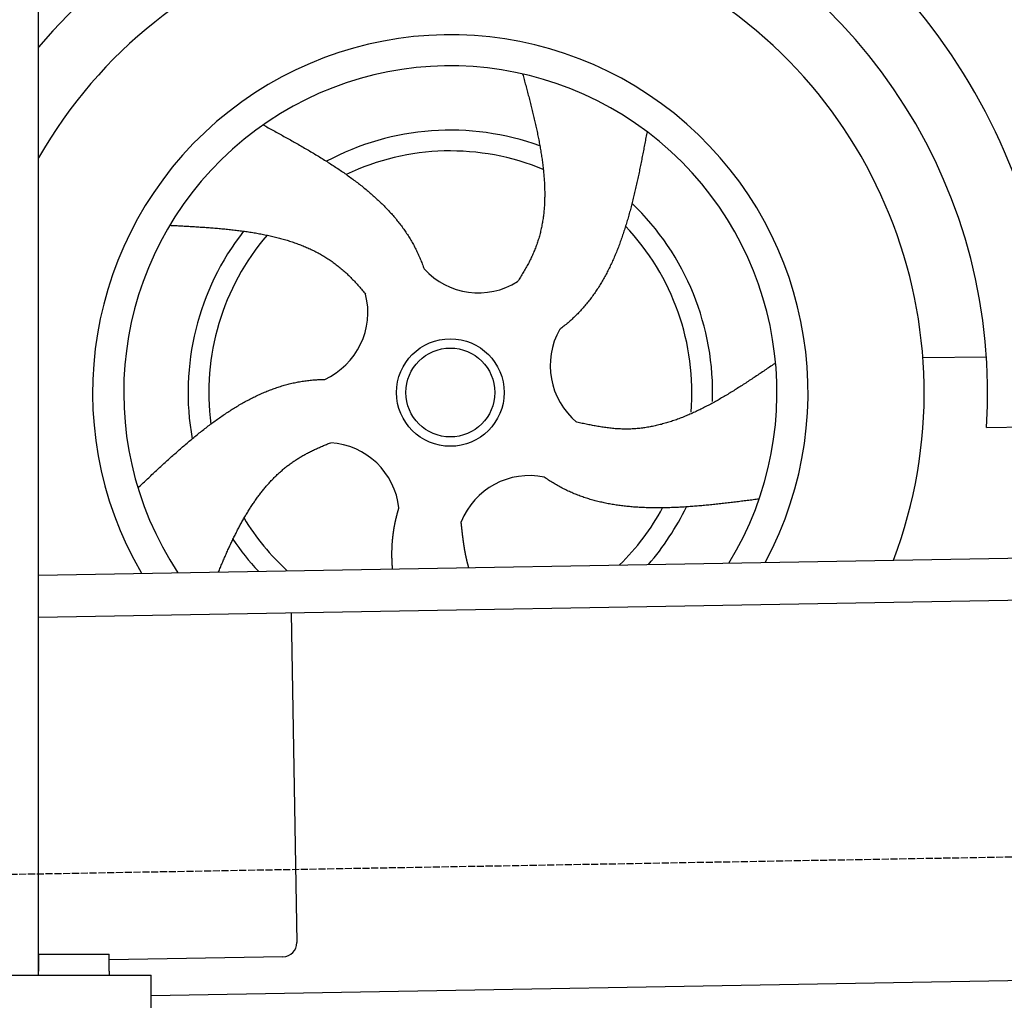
# Model space of a CAD drawing. Extents: x 1073 to 6773, y 6091 to 11716.
# Tile 5 of 78: x 1719 to 2418, y 7995 to 8691. Entities that reach past the tile are written whole.
import ezdxf

# ---------------------------------------------------------------- set-up
doc = ezdxf.new("R2010")
doc.units = 0
doc.linetypes.add('GEN3', pattern=[6.25, 5, -1.25])
doc.layers.get('0').update_dxf_attribs({"linetype": 'CONTINUOUS'})
doc.layers.add('3', color=6, linetype='GEN3')
doc.layers.add('CAR', color=10, linetype='CONTINUOUS')

msp = doc.modelspace()

# ---------------------------------------------------------------- linework, layer by layer
for p, q in [((1732.77, 8013.02), (1732.77, 10233.02)), ((1732.77, 8297.07), (4392.09, 8343.49)), ((4387.61, 8313.41), (1732.77, 8267.07)), ((1911.99, 8270.2), (1916.07, 8036.23)), ((4146.36, 8039.16), (1812.77, 7998.42)), ((1732.77, 8028.02), (1782.77, 8028.02)), ((1732.77, 8027.85), (1732.77, 8016.02)), ((1782.77, 8016.02), (1782.77, 8028.02)), ((1906.25, 8026.06), (1782.77, 8023.9)), ((1072.77, 8013.02), (1812.77, 8013.02)), ((1732.77, 8013.02), (1732.77, 8016.02)), ((1782.77, 8016.02), (1782.77, 8013.02)), ((1812.77, 7908.02), (1812.77, 8013.02))]:
    msp.add_line(p, q)
msp.add_arc((1906.07, 8036.06), 10, 271, 1)
at = {"layer": '3'}
msp.add_line((1175.28, 8075.31), (6230.44, 8163.55), dxfattribs=at)
at = {"layer": 'CAR'}
for p, q in [((2360.53, 8451.61), (2405.72, 8452.05)), ((2405.75, 8401.82), (4410.59, 8433.08))]:
    msp.add_line(p, q, dxfattribs=at)
for points in [[(2076.43, 8652.83, 0), (2076.7, 8651.82, 0), (2076.97, 8650.82, 0), (2077.24, 8649.82, 0), (2077.51, 8648.81, 0), (2077.78, 8647.81, 0), (2078.05, 8646.81, 0), (2078.32, 8645.8, 0), (2078.58, 8644.8, 0), (2078.85, 8643.8, 0), (2079.12, 8642.79, 0), (2079.38, 8641.79, 0), (2079.65, 8640.79, 0), (2079.91, 8639.79, 0), (2080.17, 8638.79, 0), (2080.44, 8637.78, 0), (2080.7, 8636.78, 0), (2080.96, 8635.78, 0), (2081.22, 8634.78, 0), (2081.47, 8633.78, 0), (2081.73, 8632.78, 0), (2081.98, 8631.78, 0), (2082.24, 8630.78, 0), (2082.49, 8629.78, 0), (2082.74, 8628.79, 0), (2082.99, 8627.79, 0), (2083.23, 8626.79, 0), (2083.48, 8625.79, 0), (2083.72, 8624.8, 0), (2083.96, 8623.8, 0), (2084.2, 8622.81, 0), (2084.43, 8621.81, 0), (2084.67, 8620.82, 0), (2084.9, 8619.82, 0), (2085.13, 8618.83, 0), (2085.36, 8617.84, 0), (2085.58, 8616.85, 0), (2085.8, 8615.85, 0), (2086.02, 8614.86, 0), (2086.24, 8613.87, 0), (2086.45, 8612.89, 0), (2086.67, 8611.9, 0), (2086.87, 8610.91, 0), (2087.08, 8609.92, 0), (2087.28, 8608.94, 0), (2087.48, 8607.95, 0), (2087.68, 8606.97, 0), (2087.87, 8605.98, 0), (2088.06, 8605, 0), (2088.24, 8604.02, 0), (2088.43, 8603.04, 0), (2088.61, 8602.06, 0), (2088.78, 8601.08, 0), (2088.95, 8600.1, 0), (2089.12, 8599.13, 0), (2089.28, 8598.15, 0), (2089.44, 8597.18, 0), (2089.6, 8596.2, 0), (2089.75, 8595.23, 0), (2089.9, 8594.26, 0), (2090.04, 8593.29, 0), (2090.18, 8592.32, 0), (2090.32, 8591.35, 0), (2090.45, 8590.38, 0), (2090.57, 8589.42, 0), (2090.7, 8588.45, 0), (2090.81, 8587.49, 0), (2090.93, 8586.53, 0), (2091.03, 8585.57, 0), (2091.14, 8584.61, 0), (2091.23, 8583.65, 0), (2091.33, 8582.69, 0), (2091.41, 8581.74, 0), (2091.5, 8580.78, 0), (2091.57, 8579.83, 0), (2091.65, 8578.88, 0), (2091.71, 8577.93, 0), (2091.78, 8576.98, 0), (2091.83, 8576.03, 0), (2091.88, 8575.08, 0), (2091.93, 8574.14, 0), (2091.97, 8573.2, 0), (2092, 8572.25, 0), (2092.03, 8571.31, 0), (2092.05, 8570.38, 0), (2092.06, 8569.44, 0), (2092.07, 8568.5, 0), (2092.08, 8567.57, 0), (2092.07, 8566.64, 0), (2092.07, 8565.71, 0), (2092.05, 8564.78, 0), (2092.03, 8563.85, 0), (2092, 8562.93, 0), (2091.97, 8562, 0), (2091.93, 8561.08, 0), (2091.88, 8560.16, 0), (2091.82, 8559.24, 0), (2091.76, 8558.33, 0), (2091.69, 8557.41, 0), (2091.62, 8556.5, 0), (2091.54, 8555.59, 0), (2091.45, 8554.68, 0), (2091.35, 8553.77, 0), (2091.25, 8552.87, 0), (2091.13, 8551.96, 0), (2091.02, 8551.06, 0), (2090.89, 8550.16, 0), (2090.76, 8549.26, 0), (2090.62, 8548.37, 0), (2090.47, 8547.47, 0), (2090.31, 8546.58, 0), (2090.15, 8545.69, 0), (2089.97, 8544.81, 0), (2089.79, 8543.92, 0), (2089.61, 8543.04, 0), (2089.41, 8542.16, 0), (2089.2, 8541.28, 0), (2088.99, 8540.4, 0), (2088.77, 8539.53, 0), (2088.54, 8538.65, 0), (2088.3, 8537.78, 0), (2088.06, 8536.92, 0), (2087.8, 8536.05, 0), (2087.54, 8535.19, 0), (2087.27, 8534.32, 0), (2086.98, 8533.47, 0), (2086.69, 8532.61, 0), (2086.4, 8531.76, 0), (2086.09, 8530.9, 0), (2085.77, 8530.05, 0), (2085.45, 8529.21, 0), (2085.12, 8528.36, 0), (2084.78, 8527.52, 0), (2084.43, 8526.68, 0), (2084.07, 8525.84, 0), (2083.71, 8525, 0), (2083.33, 8524.17, 0), (2082.95, 8523.33, 0), (2082.57, 8522.5, 0), (2082.17, 8521.67, 0), (2081.77, 8520.85, 0), (2081.36, 8520.02, 0), (2080.94, 8519.2, 0), (2080.52, 8518.38, 0), (2080.09, 8517.56, 0), (2079.65, 8516.74, 0), (2079.21, 8515.92, 0), (2078.75, 8515.11, 0), (2078.3, 8514.3, 0), (2077.83, 8513.49, 0), (2077.36, 8512.68, 0), (2076.88, 8511.87, 0), (2076.4, 8511.06, 0), (2075.91, 8510.26, 0), (2075.42, 8509.46, 0), (2074.91, 8508.66, 0), (2074.41, 8507.86, 0), (2073.89, 8507.06, 0), (2073.38, 8506.26, 0), (2072.85, 8505.47, 0)], [(1892.11, 8616.71, 0), (1893.04, 8616.2, 0), (1893.97, 8615.69, 0), (1894.9, 8615.18, 0), (1895.82, 8614.68, 0), (1896.75, 8614.17, 0), (1897.68, 8613.66, 0), (1898.61, 8613.15, 0), (1899.54, 8612.64, 0), (1900.46, 8612.13, 0), (1901.39, 8611.62, 0), (1902.32, 8611.11, 0), (1903.24, 8610.6, 0), (1904.17, 8610.09, 0), (1905.09, 8609.58, 0), (1906.01, 8609.06, 0), (1906.94, 8608.55, 0), (1907.86, 8608.04, 0), (1908.78, 8607.53, 0), (1909.7, 8607.01, 0), (1910.62, 8606.5, 0), (1911.54, 8605.98, 0), (1912.46, 8605.47, 0), (1913.37, 8604.95, 0), (1914.29, 8604.43, 0), (1915.2, 8603.92, 0), (1916.11, 8603.4, 0), (1917.02, 8602.88, 0), (1917.93, 8602.36, 0), (1918.84, 8601.83, 0), (1919.75, 8601.31, 0), (1920.66, 8600.79, 0), (1921.56, 8600.26, 0), (1922.46, 8599.74, 0), (1923.36, 8599.21, 0), (1924.26, 8598.69, 0), (1925.16, 8598.16, 0), (1926.05, 8597.63, 0), (1926.95, 8597.1, 0), (1927.84, 8596.56, 0), (1928.73, 8596.03, 0), (1929.62, 8595.5, 0), (1930.5, 8594.96, 0), (1931.39, 8594.42, 0), (1932.27, 8593.88, 0), (1933.15, 8593.34, 0), (1934.03, 8592.8, 0), (1934.9, 8592.26, 0), (1935.77, 8591.71, 0), (1936.64, 8591.17, 0), (1937.51, 8590.62, 0), (1938.38, 8590.07, 0), (1939.24, 8589.52, 0), (1940.1, 8588.97, 0), (1940.96, 8588.41, 0), (1941.81, 8587.86, 0), (1942.66, 8587.3, 0), (1943.51, 8586.74, 0), (1944.36, 8586.18, 0), (1945.2, 8585.61, 0), (1946.04, 8585.05, 0), (1946.88, 8584.48, 0), (1947.71, 8583.91, 0), (1948.54, 8583.34, 0), (1949.37, 8582.77, 0), (1950.2, 8582.19, 0), (1951.02, 8581.62, 0), (1951.84, 8581.04, 0), (1952.65, 8580.45, 0), (1953.46, 8579.87, 0), (1954.27, 8579.29, 0), (1955.08, 8578.7, 0), (1955.88, 8578.11, 0), (1956.67, 8577.51, 0), (1957.47, 8576.92, 0), (1958.26, 8576.32, 0), (1959.05, 8575.72, 0), (1959.83, 8575.12, 0), (1960.61, 8574.51, 0), (1961.38, 8573.91, 0), (1962.15, 8573.3, 0), (1962.92, 8572.68, 0), (1963.68, 8572.07, 0), (1964.44, 8571.45, 0), (1965.2, 8570.83, 0), (1965.95, 8570.21, 0), (1966.69, 8569.58, 0), (1967.43, 8568.95, 0), (1968.17, 8568.32, 0), (1968.9, 8567.69, 0), (1969.63, 8567.05, 0), (1970.36, 8566.41, 0), (1971.08, 8565.77, 0), (1971.79, 8565.12, 0), (1972.5, 8564.47, 0), (1973.21, 8563.82, 0), (1973.91, 8563.17, 0), (1974.61, 8562.51, 0), (1975.3, 8561.85, 0), (1975.98, 8561.19, 0), (1976.66, 8560.52, 0), (1977.34, 8559.85, 0), (1978.01, 8559.17, 0), (1978.68, 8558.5, 0), (1979.34, 8557.82, 0), (1980, 8557.13, 0), (1980.65, 8556.45, 0), (1981.29, 8555.76, 0), (1981.93, 8555.06, 0), (1982.57, 8554.36, 0), (1983.2, 8553.66, 0), (1983.82, 8552.96, 0), (1984.44, 8552.25, 0), (1985.05, 8551.54, 0), (1985.66, 8550.82, 0), (1986.26, 8550.11, 0), (1986.85, 8549.38, 0), (1987.44, 8548.66, 0), (1988.03, 8547.93, 0), (1988.61, 8547.19, 0), (1989.18, 8546.46, 0), (1989.74, 8545.71, 0), (1990.3, 8544.97, 0), (1990.86, 8544.22, 0), (1991.41, 8543.47, 0), (1991.95, 8542.71, 0), (1992.48, 8541.95, 0), (1993.01, 8541.18, 0), (1993.53, 8540.41, 0), (1994.05, 8539.64, 0), (1994.56, 8538.86, 0), (1995.06, 8538.08, 0), (1995.56, 8537.3, 0), (1996.05, 8536.5, 0), (1996.53, 8535.71, 0), (1997.01, 8534.91, 0), (1997.48, 8534.11, 0), (1997.94, 8533.3, 0), (1998.4, 8532.49, 0), (1998.85, 8531.67, 0), (1999.29, 8530.85, 0), (1999.73, 8530.03, 0), (2000.16, 8529.2, 0), (2000.58, 8528.36, 0), (2000.99, 8527.52, 0), (2001.4, 8526.68, 0), (2001.8, 8525.83, 0), (2002.19, 8524.98, 0), (2002.58, 8524.12, 0), (2002.96, 8523.26, 0), (2003.33, 8522.4, 0), (2003.7, 8521.53, 0), (2004.06, 8520.65, 0), (2004.41, 8519.77, 0), (2004.76, 8518.89, 0), (2005.1, 8518.01, 0), (2005.43, 8517.12, 0), (2005.76, 8516.22, 0), (2006.08, 8515.33, 0), (2006.4, 8514.42, 0)], [(2164.73, 8611.83, 0), (2164.53, 8610.78, 0), (2164.33, 8609.74, 0), (2164.14, 8608.7, 0), (2163.94, 8607.66, 0), (2163.74, 8606.62, 0), (2163.54, 8605.58, 0), (2163.35, 8604.54, 0), (2163.15, 8603.5, 0), (2162.95, 8602.46, 0), (2162.75, 8601.42, 0), (2162.55, 8600.38, 0), (2162.35, 8599.35, 0), (2162.15, 8598.31, 0), (2161.95, 8597.27, 0), (2161.75, 8596.23, 0), (2161.55, 8595.2, 0), (2161.35, 8594.16, 0), (2161.14, 8593.13, 0), (2160.94, 8592.09, 0), (2160.73, 8591.06, 0), (2160.53, 8590.03, 0), (2160.32, 8588.99, 0), (2160.11, 8587.96, 0), (2159.9, 8586.93, 0), (2159.69, 8585.9, 0), (2159.48, 8584.87, 0), (2159.27, 8583.85, 0), (2159.05, 8582.82, 0), (2158.84, 8581.79, 0), (2158.62, 8580.77, 0), (2158.4, 8579.75, 0), (2158.18, 8578.72, 0), (2157.96, 8577.7, 0), (2157.74, 8576.68, 0), (2157.52, 8575.66, 0), (2157.29, 8574.65, 0), (2157.06, 8573.63, 0), (2156.83, 8572.62, 0), (2156.6, 8571.6, 0), (2156.37, 8570.59, 0), (2156.14, 8569.58, 0), (2155.9, 8568.57, 0), (2155.66, 8567.57, 0), (2155.42, 8566.56, 0), (2155.18, 8565.56, 0), (2154.94, 8564.56, 0), (2154.69, 8563.56, 0), (2154.44, 8562.56, 0), (2154.19, 8561.56, 0), (2153.94, 8560.57, 0), (2153.68, 8559.57, 0), (2153.42, 8558.58, 0), (2153.16, 8557.59, 0), (2152.9, 8556.61, 0), (2152.64, 8555.62, 0), (2152.37, 8554.64, 0), (2152.1, 8553.66, 0), (2151.83, 8552.68, 0), (2151.55, 8551.7, 0), (2151.27, 8550.73, 0), (2150.99, 8549.76, 0), (2150.71, 8548.79, 0), (2150.42, 8547.82, 0), (2150.13, 8546.86, 0), (2149.84, 8545.89, 0), (2149.55, 8544.93, 0), (2149.25, 8543.97, 0), (2148.95, 8543.02, 0), (2148.64, 8542.07, 0), (2148.33, 8541.12, 0), (2148.02, 8540.17, 0), (2147.71, 8539.23, 0), (2147.39, 8538.28, 0), (2147.07, 8537.34, 0), (2146.75, 8536.41, 0), (2146.42, 8535.47, 0), (2146.09, 8534.54, 0), (2145.75, 8533.62, 0), (2145.41, 8532.69, 0), (2145.07, 8531.77, 0), (2144.73, 8530.85, 0), (2144.38, 8529.93, 0), (2144.02, 8529.02, 0), (2143.67, 8528.11, 0), (2143.31, 8527.21, 0), (2142.94, 8526.3, 0), (2142.57, 8525.4, 0), (2142.2, 8524.51, 0), (2141.82, 8523.61, 0), (2141.44, 8522.72, 0), (2141.06, 8521.84, 0), (2140.67, 8520.95, 0), (2140.27, 8520.07, 0), (2139.88, 8519.2, 0), (2139.47, 8518.32, 0), (2139.07, 8517.45, 0), (2138.66, 8516.59, 0), (2138.24, 8515.73, 0), (2137.82, 8514.87, 0), (2137.4, 8514.01, 0), (2136.97, 8513.16, 0), (2136.54, 8512.32, 0), (2136.1, 8511.47, 0), (2135.65, 8510.63, 0), (2135.21, 8509.8, 0), (2134.75, 8508.97, 0), (2134.3, 8508.14, 0), (2133.83, 8507.32, 0), (2133.37, 8506.5, 0), (2132.89, 8505.68, 0), (2132.42, 8504.87, 0), (2131.93, 8504.06, 0), (2131.45, 8503.26, 0), (2130.95, 8502.46, 0), (2130.45, 8501.67, 0), (2129.95, 8500.88, 0), (2129.44, 8500.09, 0), (2128.93, 8499.31, 0), (2128.41, 8498.54, 0), (2127.88, 8497.77, 0), (2127.35, 8497, 0), (2126.82, 8496.23, 0), (2126.27, 8495.48, 0), (2125.73, 8494.72, 0), (2125.17, 8493.97, 0), (2124.61, 8493.23, 0), (2124.05, 8492.49, 0), (2123.48, 8491.75, 0), (2122.9, 8491.02, 0), (2122.32, 8490.3, 0), (2121.73, 8489.58, 0), (2121.14, 8488.86, 0), (2120.54, 8488.15, 0), (2119.93, 8487.45, 0), (2119.32, 8486.75, 0), (2118.7, 8486.05, 0), (2118.07, 8485.36, 0), (2117.44, 8484.68, 0), (2116.8, 8484, 0), (2116.16, 8483.32, 0), (2115.51, 8482.65, 0), (2114.85, 8481.99, 0), (2114.19, 8481.33, 0), (2113.52, 8480.68, 0), (2112.84, 8480.03, 0), (2112.16, 8479.39, 0), (2111.47, 8478.75, 0), (2110.77, 8478.12, 0), (2110.07, 8477.49, 0), (2109.36, 8476.87, 0), (2108.64, 8476.25, 0), (2107.92, 8475.64, 0), (2107.2, 8475.03, 0), (2106.47, 8474.43, 0), (2105.73, 8473.83, 0), (2104.98, 8473.24, 0), (2104.23, 8472.65, 0), (2103.48, 8472.07, 0), (2102.72, 8471.49, 0)], [(1825.83, 8545.41, 0), (1826.87, 8545.36, 0), (1827.91, 8545.3, 0), (1828.95, 8545.25, 0), (1829.98, 8545.19, 0), (1831.02, 8545.14, 0), (1832.06, 8545.08, 0), (1833.1, 8545.03, 0), (1834.13, 8544.97, 0), (1835.17, 8544.92, 0), (1836.21, 8544.86, 0), (1837.24, 8544.8, 0), (1838.28, 8544.75, 0), (1839.31, 8544.69, 0), (1840.35, 8544.63, 0), (1841.38, 8544.57, 0), (1842.42, 8544.51, 0), (1843.45, 8544.44, 0), (1844.48, 8544.38, 0), (1845.51, 8544.32, 0), (1846.54, 8544.25, 0), (1847.57, 8544.18, 0), (1848.6, 8544.11, 0), (1849.63, 8544.05, 0), (1850.66, 8543.97, 0), (1851.68, 8543.9, 0), (1852.71, 8543.83, 0), (1853.73, 8543.75, 0), (1854.76, 8543.67, 0), (1855.78, 8543.6, 0), (1856.8, 8543.52, 0), (1857.82, 8543.43, 0), (1858.84, 8543.35, 0), (1859.85, 8543.26, 0), (1860.87, 8543.17, 0), (1861.88, 8543.08, 0), (1862.9, 8542.99, 0), (1863.91, 8542.89, 0), (1864.92, 8542.8, 0), (1865.93, 8542.7, 0), (1866.94, 8542.59, 0), (1867.94, 8542.49, 0), (1868.95, 8542.38, 0), (1869.95, 8542.27, 0), (1870.95, 8542.16, 0), (1871.95, 8542.05, 0), (1872.94, 8541.93, 0), (1873.94, 8541.81, 0), (1874.93, 8541.68, 0), (1875.92, 8541.56, 0), (1876.91, 8541.43, 0), (1877.9, 8541.29, 0), (1878.89, 8541.16, 0), (1879.87, 8541.02, 0), (1880.85, 8540.88, 0), (1881.83, 8540.73, 0), (1882.81, 8540.58, 0), (1883.78, 8540.43, 0), (1884.75, 8540.27, 0), (1885.72, 8540.11, 0), (1886.69, 8539.95, 0), (1887.66, 8539.78, 0), (1888.62, 8539.61, 0), (1889.58, 8539.44, 0), (1890.54, 8539.26, 0), (1891.49, 8539.07, 0), (1892.45, 8538.89, 0), (1893.4, 8538.7, 0), (1894.35, 8538.5, 0), (1895.29, 8538.3, 0), (1896.23, 8538.1, 0), (1897.17, 8537.89, 0), (1898.11, 8537.68, 0), (1899.04, 8537.46, 0), (1899.97, 8537.24, 0), (1900.9, 8537.02, 0), (1901.83, 8536.79, 0), (1902.75, 8536.55, 0), (1903.67, 8536.31, 0), (1904.58, 8536.07, 0), (1905.49, 8535.82, 0), (1906.4, 8535.56, 0), (1907.31, 8535.3, 0), (1908.21, 8535.04, 0), (1909.11, 8534.77, 0), (1910.01, 8534.49, 0), (1910.9, 8534.21, 0), (1911.79, 8533.93, 0), (1912.68, 8533.64, 0), (1913.56, 8533.34, 0), (1914.44, 8533.04, 0), (1915.31, 8532.73, 0), (1916.18, 8532.42, 0), (1917.05, 8532.1, 0), (1917.92, 8531.78, 0), (1918.78, 8531.45, 0), (1919.63, 8531.11, 0), (1920.49, 8530.77, 0), (1921.34, 8530.42, 0), (1922.18, 8530.06, 0), (1923.02, 8529.7, 0), (1923.86, 8529.34, 0), (1924.69, 8528.97, 0), (1925.52, 8528.59, 0), (1926.35, 8528.2, 0), (1927.17, 8527.81, 0), (1927.99, 8527.41, 0), (1928.8, 8527.01, 0), (1929.61, 8526.59, 0), (1930.41, 8526.18, 0), (1931.21, 8525.75, 0), (1932.01, 8525.32, 0), (1932.8, 8524.88, 0), (1933.58, 8524.43, 0), (1934.36, 8523.98, 0), (1935.14, 8523.52, 0), (1935.92, 8523.06, 0), (1936.68, 8522.58, 0), (1937.45, 8522.1, 0), (1938.21, 8521.61, 0), (1938.96, 8521.12, 0), (1939.71, 8520.61, 0), (1940.45, 8520.1, 0), (1941.19, 8519.58, 0), (1941.93, 8519.06, 0), (1942.66, 8518.52, 0), (1943.38, 8517.98, 0), (1944.1, 8517.43, 0), (1944.82, 8516.88, 0), (1945.53, 8516.31, 0), (1946.24, 8515.74, 0), (1946.94, 8515.16, 0), (1947.63, 8514.58, 0), (1948.33, 8513.99, 0), (1949.01, 8513.39, 0), (1949.7, 8512.78, 0), (1950.38, 8512.17, 0), (1951.05, 8511.55, 0), (1951.72, 8510.92, 0), (1952.39, 8510.29, 0), (1953.05, 8509.65, 0), (1953.71, 8509.01, 0), (1954.36, 8508.35, 0), (1955.01, 8507.7, 0), (1955.66, 8507.03, 0), (1956.3, 8506.36, 0), (1956.94, 8505.69, 0), (1957.58, 8505.01, 0), (1958.21, 8504.32, 0), (1958.83, 8503.63, 0), (1959.46, 8502.93, 0), (1960.08, 8502.22, 0), (1960.7, 8501.51, 0), (1961.31, 8500.8, 0), (1961.92, 8500.08, 0), (1962.53, 8499.35, 0), (1963.13, 8498.62, 0), (1963.73, 8497.89, 0), (1964.33, 8497.15, 0), (1964.92, 8496.4, 0)], [(2256.03, 8447.68, 0), (2255.19, 8447.1, 0), (2254.34, 8446.53, 0), (2253.49, 8445.95, 0), (2252.64, 8445.37, 0), (2251.79, 8444.79, 0), (2250.94, 8444.22, 0), (2250.09, 8443.64, 0), (2249.25, 8443.06, 0), (2248.4, 8442.49, 0), (2247.55, 8441.91, 0), (2246.7, 8441.34, 0), (2245.85, 8440.76, 0), (2245, 8440.19, 0), (2244.15, 8439.62, 0), (2243.3, 8439.05, 0), (2242.45, 8438.48, 0), (2241.6, 8437.91, 0), (2240.75, 8437.35, 0), (2239.9, 8436.78, 0), (2239.05, 8436.22, 0), (2238.2, 8435.66, 0), (2237.35, 8435.1, 0), (2236.5, 8434.54, 0), (2235.65, 8433.98, 0), (2234.8, 8433.42, 0), (2233.95, 8432.87, 0), (2233.09, 8432.32, 0), (2232.24, 8431.77, 0), (2231.39, 8431.22, 0), (2230.54, 8430.68, 0), (2229.68, 8430.14, 0), (2228.83, 8429.6, 0), (2227.98, 8429.06, 0), (2227.12, 8428.53, 0), (2226.27, 8427.99, 0), (2225.41, 8427.47, 0), (2224.56, 8426.94, 0), (2223.7, 8426.41, 0), (2222.85, 8425.89, 0), (2221.99, 8425.38, 0), (2221.13, 8424.86, 0), (2220.28, 8424.35, 0), (2219.42, 8423.84, 0), (2218.56, 8423.34, 0), (2217.7, 8422.84, 0), (2216.85, 8422.34, 0), (2215.99, 8421.84, 0), (2215.13, 8421.35, 0), (2214.27, 8420.87, 0), (2213.41, 8420.38, 0), (2212.54, 8419.91, 0), (2211.68, 8419.43, 0), (2210.82, 8418.96, 0), (2209.96, 8418.49, 0), (2209.1, 8418.03, 0), (2208.23, 8417.57, 0), (2207.37, 8417.12, 0), (2206.5, 8416.67, 0), (2205.64, 8416.22, 0), (2204.77, 8415.78, 0), (2203.9, 8415.35, 0), (2203.04, 8414.92, 0), (2202.17, 8414.49, 0), (2201.3, 8414.07, 0), (2200.43, 8413.65, 0), (2199.56, 8413.24, 0), (2198.69, 8412.83, 0), (2197.82, 8412.43, 0), (2196.95, 8412.04, 0), (2196.08, 8411.65, 0), (2195.2, 8411.26, 0), (2194.33, 8410.88, 0), (2193.45, 8410.51, 0), (2192.58, 8410.14, 0), (2191.7, 8409.78, 0), (2190.83, 8409.42, 0), (2189.95, 8409.07, 0), (2189.07, 8408.73, 0), (2188.19, 8408.39, 0), (2187.31, 8408.06, 0), (2186.43, 8407.73, 0), (2185.55, 8407.41, 0), (2184.67, 8407.1, 0), (2183.78, 8406.79, 0), (2182.9, 8406.49, 0), (2182.02, 8406.2, 0), (2181.13, 8405.91, 0), (2180.24, 8405.63, 0), (2179.36, 8405.36, 0), (2178.47, 8405.09, 0), (2177.58, 8404.84, 0), (2176.69, 8404.58, 0), (2175.8, 8404.34, 0), (2174.91, 8404.1, 0), (2174.01, 8403.87, 0), (2173.12, 8403.65, 0), (2172.23, 8403.43, 0), (2171.33, 8403.22, 0), (2170.43, 8403.02, 0), (2169.54, 8402.83, 0), (2168.64, 8402.65, 0), (2167.74, 8402.47, 0), (2166.84, 8402.3, 0), (2165.93, 8402.14, 0), (2165.03, 8401.99, 0), (2164.13, 8401.84, 0), (2163.22, 8401.71, 0), (2162.32, 8401.58, 0), (2161.41, 8401.46, 0), (2160.5, 8401.35, 0), (2159.59, 8401.24, 0), (2158.68, 8401.15, 0), (2157.77, 8401.07, 0), (2156.86, 8400.99, 0), (2155.95, 8400.92, 0), (2155.03, 8400.86, 0), (2154.12, 8400.81, 0), (2153.2, 8400.77, 0), (2152.28, 8400.74, 0), (2151.36, 8400.72, 0), (2150.44, 8400.71, 0), (2149.52, 8400.71, 0), (2148.6, 8400.71, 0), (2147.67, 8400.73, 0), (2146.75, 8400.75, 0), (2145.82, 8400.79, 0), (2144.89, 8400.83, 0), (2143.96, 8400.89, 0), (2143.03, 8400.95, 0), (2142.1, 8401.02, 0), (2141.17, 8401.1, 0), (2140.23, 8401.19, 0), (2139.3, 8401.29, 0), (2138.36, 8401.39, 0), (2137.43, 8401.5, 0), (2136.49, 8401.62, 0), (2135.55, 8401.75, 0), (2134.61, 8401.88, 0), (2133.67, 8402.02, 0), (2132.73, 8402.16, 0), (2131.79, 8402.31, 0), (2130.85, 8402.46, 0), (2129.91, 8402.62, 0), (2128.97, 8402.78, 0), (2128.02, 8402.95, 0), (2127.08, 8403.12, 0), (2126.13, 8403.3, 0), (2125.19, 8403.48, 0), (2124.24, 8403.66, 0), (2123.3, 8403.84, 0), (2122.35, 8404.03, 0), (2121.41, 8404.22, 0), (2120.46, 8404.41, 0), (2119.51, 8404.61, 0), (2118.57, 8404.8, 0), (2117.62, 8405, 0), (2116.67, 8405.19, 0), (2115.72, 8405.39, 0), (2114.78, 8405.59, 0)], [(1803.22, 8358.95, 0), (1803.99, 8359.67, 0), (1804.76, 8360.4, 0), (1805.53, 8361.12, 0), (1806.31, 8361.85, 0), (1807.08, 8362.58, 0), (1807.85, 8363.3, 0), (1808.62, 8364.03, 0), (1809.39, 8364.75, 0), (1810.16, 8365.48, 0), (1810.93, 8366.2, 0), (1811.7, 8366.92, 0), (1812.48, 8367.65, 0), (1813.25, 8368.37, 0), (1814.02, 8369.09, 0), (1814.79, 8369.81, 0), (1815.57, 8370.53, 0), (1816.34, 8371.25, 0), (1817.11, 8371.97, 0), (1817.89, 8372.68, 0), (1818.66, 8373.4, 0), (1819.43, 8374.11, 0), (1820.21, 8374.83, 0), (1820.98, 8375.54, 0), (1821.76, 8376.25, 0), (1822.53, 8376.96, 0), (1823.31, 8377.67, 0), (1824.08, 8378.37, 0), (1824.86, 8379.08, 0), (1825.64, 8379.78, 0), (1826.42, 8380.48, 0), (1827.19, 8381.18, 0), (1827.97, 8381.88, 0), (1828.75, 8382.58, 0), (1829.53, 8383.27, 0), (1830.31, 8383.96, 0), (1831.09, 8384.65, 0), (1831.87, 8385.34, 0), (1832.65, 8386.03, 0), (1833.43, 8386.71, 0), (1834.22, 8387.39, 0), (1835, 8388.07, 0), (1835.78, 8388.75, 0), (1836.57, 8389.42, 0), (1837.35, 8390.1, 0), (1838.14, 8390.77, 0), (1838.93, 8391.43, 0), (1839.71, 8392.1, 0), (1840.5, 8392.76, 0), (1841.29, 8393.42, 0), (1842.08, 8394.07, 0), (1842.87, 8394.73, 0), (1843.66, 8395.38, 0), (1844.45, 8396.02, 0), (1845.24, 8396.67, 0), (1846.04, 8397.31, 0), (1846.83, 8397.95, 0), (1847.63, 8398.58, 0), (1848.42, 8399.21, 0), (1849.22, 8399.84, 0), (1850.02, 8400.47, 0), (1850.81, 8401.09, 0), (1851.61, 8401.71, 0), (1852.41, 8402.32, 0), (1853.22, 8402.93, 0), (1854.02, 8403.54, 0), (1854.82, 8404.14, 0), (1855.62, 8404.74, 0), (1856.43, 8405.34, 0), (1857.24, 8405.93, 0), (1858.04, 8406.51, 0), (1858.85, 8407.1, 0), (1859.66, 8407.68, 0), (1860.47, 8408.25, 0), (1861.28, 8408.82, 0), (1862.1, 8409.39, 0), (1862.91, 8409.95, 0), (1863.72, 8410.51, 0), (1864.54, 8411.07, 0), (1865.36, 8411.62, 0), (1866.18, 8412.16, 0), (1867, 8412.7, 0), (1867.82, 8413.24, 0), (1868.64, 8413.77, 0), (1869.46, 8414.29, 0), (1870.29, 8414.81, 0), (1871.11, 8415.33, 0), (1871.94, 8415.84, 0), (1872.77, 8416.35, 0), (1873.6, 8416.85, 0), (1874.43, 8417.35, 0), (1875.26, 8417.84, 0), (1876.1, 8418.32, 0), (1876.93, 8418.8, 0), (1877.77, 8419.28, 0), (1878.61, 8419.75, 0), (1879.45, 8420.21, 0), (1880.29, 8420.67, 0), (1881.13, 8421.12, 0), (1881.98, 8421.57, 0), (1882.82, 8422.01, 0), (1883.67, 8422.45, 0), (1884.52, 8422.88, 0), (1885.37, 8423.3, 0), (1886.22, 8423.72, 0), (1887.07, 8424.14, 0), (1887.93, 8424.54, 0), (1888.78, 8424.94, 0), (1889.64, 8425.34, 0), (1890.5, 8425.72, 0), (1891.36, 8426.11, 0), (1892.23, 8426.48, 0), (1893.09, 8426.85, 0), (1893.96, 8427.21, 0), (1894.82, 8427.57, 0), (1895.69, 8427.92, 0), (1896.57, 8428.26, 0), (1897.44, 8428.6, 0), (1898.31, 8428.93, 0), (1899.19, 8429.25, 0), (1900.07, 8429.57, 0), (1900.95, 8429.88, 0), (1901.83, 8430.18, 0), (1902.72, 8430.47, 0), (1903.6, 8430.76, 0), (1904.49, 8431.04, 0), (1905.38, 8431.32, 0), (1906.27, 8431.58, 0), (1907.17, 8431.84, 0), (1908.06, 8432.09, 0), (1908.96, 8432.34, 0), (1909.86, 8432.57, 0), (1910.76, 8432.8, 0), (1911.66, 8433.03, 0), (1912.57, 8433.24, 0), (1913.48, 8433.45, 0), (1914.38, 8433.64, 0), (1915.3, 8433.83, 0), (1916.21, 8434.02, 0), (1917.13, 8434.19, 0), (1918.04, 8434.36, 0), (1918.96, 8434.52, 0), (1919.88, 8434.67, 0), (1920.81, 8434.81, 0), (1921.74, 8434.95, 0), (1922.66, 8435.07, 0), (1923.59, 8435.19, 0), (1924.53, 8435.3, 0), (1925.46, 8435.4, 0), (1926.4, 8435.5, 0), (1927.34, 8435.58, 0), (1928.28, 8435.66, 0), (1929.22, 8435.73, 0), (1930.17, 8435.8, 0), (1931.11, 8435.86, 0), (1932.06, 8435.91, 0), (1933.01, 8435.95, 0), (1933.96, 8435.98, 0), (1934.92, 8436.01, 0), (1935.87, 8436.04, 0)], [(1860.5, 8299.3, 0), (1860.83, 8300.09, 0), (1861.15, 8300.89, 0), (1861.48, 8301.68, 0), (1861.81, 8302.47, 0), (1862.13, 8303.25, 0), (1862.46, 8304.04, 0), (1862.79, 8304.83, 0), (1863.12, 8305.61, 0), (1863.46, 8306.39, 0), (1863.79, 8307.18, 0), (1864.12, 8307.96, 0), (1864.46, 8308.73, 0), (1864.8, 8309.51, 0), (1865.13, 8310.29, 0), (1865.47, 8311.06, 0), (1865.81, 8311.84, 0), (1866.15, 8312.61, 0), (1866.5, 8313.38, 0), (1866.84, 8314.15, 0), (1867.19, 8314.91, 0), (1867.53, 8315.68, 0), (1867.88, 8316.44, 0), (1868.23, 8317.2, 0), (1868.58, 8317.96, 0), (1868.94, 8318.72, 0), (1869.29, 8319.47, 0), (1869.65, 8320.23, 0), (1870, 8320.98, 0), (1870.36, 8321.73, 0), (1870.72, 8322.48, 0), (1871.09, 8323.22, 0), (1871.45, 8323.97, 0), (1871.82, 8324.71, 0), (1872.19, 8325.45, 0), (1872.55, 8326.19, 0), (1872.93, 8326.92, 0), (1873.3, 8327.65, 0), (1873.67, 8328.39, 0), (1874.05, 8329.11, 0), (1874.43, 8329.84, 0), (1874.81, 8330.56, 0), (1875.19, 8331.28, 0), (1875.58, 8332, 0), (1875.96, 8332.72, 0), (1876.35, 8333.43, 0), (1876.74, 8334.15, 0), (1877.14, 8334.85, 0), (1877.53, 8335.56, 0), (1877.93, 8336.26, 0), (1878.33, 8336.97, 0), (1878.73, 8337.66, 0), (1879.13, 8338.36, 0), (1879.54, 8339.05, 0), (1879.95, 8339.74, 0), (1880.36, 8340.43, 0), (1880.77, 8341.11, 0), (1881.19, 8341.79, 0), (1881.6, 8342.47, 0), (1882.02, 8343.15, 0), (1882.45, 8343.82, 0), (1882.87, 8344.49, 0), (1883.3, 8345.16, 0), (1883.73, 8345.82, 0), (1884.16, 8346.48, 0), (1884.6, 8347.14, 0), (1885.03, 8347.79, 0), (1885.47, 8348.44, 0), (1885.92, 8349.09, 0), (1886.36, 8349.73, 0), (1886.81, 8350.37, 0), (1887.26, 8351.01, 0), (1887.72, 8351.65, 0), (1888.17, 8352.28, 0), (1888.63, 8352.9, 0), (1889.1, 8353.53, 0), (1889.56, 8354.15, 0), (1890.03, 8354.76, 0), (1890.5, 8355.38, 0), (1890.98, 8355.99, 0), (1891.45, 8356.59, 0), (1891.93, 8357.19, 0), (1892.42, 8357.79, 0), (1892.9, 8358.39, 0), (1893.39, 8358.98, 0), (1893.88, 8359.56, 0), (1894.38, 8360.15, 0), (1894.88, 8360.73, 0), (1895.38, 8361.3, 0), (1895.89, 8361.87, 0), (1896.39, 8362.44, 0), (1896.91, 8363, 0), (1897.42, 8363.56, 0), (1897.94, 8364.12, 0), (1898.46, 8364.67, 0), (1898.99, 8365.21, 0), (1899.52, 8365.76, 0), (1900.05, 8366.3, 0), (1900.58, 8366.83, 0), (1901.12, 8367.36, 0), (1901.67, 8367.88, 0), (1902.21, 8368.41, 0), (1902.76, 8368.92, 0), (1903.32, 8369.44, 0), (1903.87, 8369.94, 0), (1904.43, 8370.45, 0), (1905, 8370.95, 0), (1905.57, 8371.44, 0), (1906.14, 8371.93, 0), (1906.71, 8372.42, 0), (1907.29, 8372.9, 0), (1907.88, 8373.37, 0), (1908.46, 8373.84, 0), (1909.05, 8374.31, 0), (1909.65, 8374.77, 0), (1910.25, 8375.23, 0), (1910.85, 8375.68, 0), (1911.46, 8376.13, 0), (1912.07, 8376.57, 0), (1912.68, 8377.01, 0), (1913.3, 8377.44, 0), (1913.93, 8377.87, 0), (1914.55, 8378.29, 0), (1915.18, 8378.71, 0), (1915.82, 8379.12, 0), (1916.46, 8379.53, 0), (1917.1, 8379.93, 0), (1917.74, 8380.33, 0), (1918.39, 8380.73, 0), (1919.04, 8381.12, 0), (1919.7, 8381.51, 0), (1920.36, 8381.89, 0), (1921.02, 8382.27, 0), (1921.69, 8382.64, 0), (1922.36, 8383.01, 0), (1923.04, 8383.38, 0), (1923.71, 8383.74, 0), (1924.39, 8384.09, 0), (1925.08, 8384.45, 0), (1925.76, 8384.8, 0), (1926.45, 8385.14, 0), (1927.15, 8385.48, 0), (1927.84, 8385.82, 0), (1928.54, 8386.15, 0), (1929.25, 8386.48, 0), (1929.95, 8386.81, 0), (1930.66, 8387.13, 0), (1931.37, 8387.45, 0), (1932.09, 8387.77, 0), (1932.8, 8388.08, 0), (1933.52, 8388.39, 0), (1934.25, 8388.69, 0), (1934.97, 8388.99, 0), (1935.7, 8389.29, 0), (1936.43, 8389.59, 0), (1937.17, 8389.88, 0), (1937.9, 8390.17, 0), (1938.64, 8390.45, 0), (1939.39, 8390.73, 0), (1940.13, 8391.01, 0)], [(2244.32, 8351.04, 0), (2243.27, 8350.91, 0), (2242.22, 8350.77, 0), (2241.17, 8350.64, 0), (2240.12, 8350.51, 0), (2239.07, 8350.37, 0), (2238.02, 8350.24, 0), (2236.97, 8350.1, 0), (2235.92, 8349.97, 0), (2234.86, 8349.84, 0), (2233.81, 8349.71, 0), (2232.76, 8349.57, 0), (2231.71, 8349.44, 0), (2230.66, 8349.31, 0), (2229.62, 8349.18, 0), (2228.57, 8349.05, 0), (2227.52, 8348.93, 0), (2226.47, 8348.8, 0), (2225.42, 8348.67, 0), (2224.37, 8348.55, 0), (2223.33, 8348.42, 0), (2222.28, 8348.3, 0), (2221.23, 8348.18, 0), (2220.19, 8348.06, 0), (2219.14, 8347.94, 0), (2218.1, 8347.82, 0), (2217.05, 8347.7, 0), (2216.01, 8347.59, 0), (2214.97, 8347.47, 0), (2213.92, 8347.36, 0), (2212.88, 8347.25, 0), (2211.84, 8347.14, 0), (2210.8, 8347.03, 0), (2209.76, 8346.93, 0), (2208.72, 8346.83, 0), (2207.68, 8346.72, 0), (2206.65, 8346.62, 0), (2205.61, 8346.53, 0), (2204.57, 8346.43, 0), (2203.54, 8346.34, 0), (2202.5, 8346.25, 0), (2201.47, 8346.16, 0), (2200.44, 8346.07, 0), (2199.41, 8345.98, 0), (2198.37, 8345.9, 0), (2197.34, 8345.82, 0), (2196.32, 8345.74, 0), (2195.29, 8345.67, 0), (2194.26, 8345.6, 0), (2193.24, 8345.53, 0), (2192.21, 8345.46, 0), (2191.19, 8345.4, 0), (2190.16, 8345.34, 0), (2189.14, 8345.28, 0), (2188.12, 8345.22, 0), (2187.1, 8345.17, 0), (2186.09, 8345.12, 0), (2185.07, 8345.08, 0), (2184.05, 8345.03, 0), (2183.04, 8344.99, 0), (2182.03, 8344.96, 0), (2181.01, 8344.92, 0), (2180, 8344.89, 0), (2178.99, 8344.87, 0), (2177.99, 8344.84, 0), (2176.98, 8344.82, 0), (2175.98, 8344.81, 0), (2174.97, 8344.8, 0), (2173.97, 8344.79, 0), (2172.97, 8344.78, 0), (2171.97, 8344.78, 0), (2170.97, 8344.79, 0), (2169.98, 8344.79, 0), (2168.98, 8344.8, 0), (2167.99, 8344.82, 0), (2167, 8344.84, 0), (2166.01, 8344.86, 0), (2165.02, 8344.89, 0), (2164.03, 8344.92, 0), (2163.05, 8344.96, 0), (2162.07, 8345, 0), (2161.09, 8345.04, 0), (2160.11, 8345.09, 0), (2159.13, 8345.15, 0), (2158.15, 8345.21, 0), (2157.18, 8345.27, 0), (2156.21, 8345.34, 0), (2155.24, 8345.41, 0), (2154.27, 8345.49, 0), (2153.3, 8345.57, 0), (2152.34, 8345.66, 0), (2151.37, 8345.75, 0), (2150.41, 8345.85, 0), (2149.45, 8345.95, 0), (2148.5, 8346.06, 0), (2147.54, 8346.17, 0), (2146.59, 8346.29, 0), (2145.64, 8346.41, 0), (2144.69, 8346.54, 0), (2143.75, 8346.68, 0), (2142.8, 8346.82, 0), (2141.86, 8346.96, 0), (2140.92, 8347.11, 0), (2139.98, 8347.27, 0), (2139.05, 8347.43, 0), (2138.11, 8347.6, 0), (2137.18, 8347.77, 0), (2136.25, 8347.95, 0), (2135.33, 8348.14, 0), (2134.4, 8348.33, 0), (2133.48, 8348.53, 0), (2132.56, 8348.73, 0), (2131.65, 8348.94, 0), (2130.73, 8349.16, 0), (2129.82, 8349.38, 0), (2128.91, 8349.61, 0), (2128, 8349.85, 0), (2127.1, 8350.09, 0), (2126.2, 8350.34, 0), (2125.3, 8350.59, 0), (2124.4, 8350.85, 0), (2123.51, 8351.12, 0), (2122.61, 8351.4, 0), (2121.72, 8351.68, 0), (2120.84, 8351.97, 0), (2119.95, 8352.26, 0), (2119.07, 8352.56, 0), (2118.2, 8352.87, 0), (2117.32, 8353.19, 0), (2116.45, 8353.51, 0), (2115.58, 8353.84, 0), (2114.71, 8354.18, 0), (2113.85, 8354.53, 0), (2112.98, 8354.88, 0), (2112.13, 8355.24, 0), (2111.27, 8355.61, 0), (2110.42, 8355.98, 0), (2109.57, 8356.36, 0), (2108.72, 8356.75, 0), (2107.88, 8357.15, 0), (2107.04, 8357.56, 0), (2106.2, 8357.97, 0), (2105.36, 8358.39, 0), (2104.53, 8358.82, 0), (2103.7, 8359.25, 0), (2102.88, 8359.7, 0), (2102.05, 8360.15, 0), (2101.24, 8360.61, 0), (2100.42, 8361.08, 0), (2099.61, 8361.55, 0), (2098.79, 8362.04, 0), (2097.99, 8362.53, 0), (2097.18, 8363.02, 0), (2096.38, 8363.53, 0), (2095.58, 8364.04, 0), (2094.78, 8364.56, 0), (2093.99, 8365.08, 0), (2093.2, 8365.61, 0), (2092.41, 8366.15, 0), (2091.62, 8366.7, 0)], [(1984.07, 8301.46, 0), (1984.05, 8301.73, 0), (1984.02, 8302.01, 0), (1984, 8302.28, 0), (1983.98, 8302.56, 0), (1983.96, 8302.84, 0), (1983.94, 8303.11, 0), (1983.92, 8303.39, 0), (1983.9, 8303.66, 0), (1983.88, 8303.94, 0), (1983.87, 8304.21, 0), (1983.85, 8304.49, 0), (1983.83, 8304.76, 0), (1983.82, 8305.04, 0), (1983.8, 8305.31, 0), (1983.79, 8305.59, 0), (1983.77, 8305.86, 0), (1983.76, 8306.14, 0), (1983.75, 8306.41, 0), (1983.74, 8306.69, 0), (1983.72, 8306.96, 0), (1983.71, 8307.24, 0), (1983.7, 8307.51, 0), (1983.69, 8307.79, 0), (1983.68, 8308.06, 0), (1983.67, 8308.34, 0), (1983.67, 8308.61, 0), (1983.66, 8308.89, 0), (1983.65, 8309.16, 0), (1983.65, 8309.44, 0), (1983.64, 8309.71, 0), (1983.64, 8309.99, 0), (1983.63, 8310.26, 0), (1983.63, 8310.54, 0), (1983.63, 8310.81, 0), (1983.62, 8311.09, 0), (1983.62, 8311.36, 0), (1983.62, 8311.63, 0), (1983.62, 8311.91, 0), (1983.62, 8312.18, 0), (1983.62, 8312.46, 0), (1983.62, 8312.73, 0), (1983.62, 8313.01, 0), (1983.63, 8313.28, 0), (1983.63, 8313.55, 0), (1983.63, 8313.83, 0), (1983.64, 8314.1, 0), (1983.64, 8314.38, 0), (1983.65, 8314.65, 0), (1983.66, 8314.92, 0), (1983.66, 8315.2, 0), (1983.67, 8315.47, 0), (1983.68, 8315.75, 0), (1983.69, 8316.02, 0), (1983.7, 8316.29, 0), (1983.71, 8316.57, 0), (1983.72, 8316.84, 0), (1983.73, 8317.12, 0), (1983.75, 8317.39, 0), (1983.76, 8317.66, 0), (1983.77, 8317.94, 0), (1983.79, 8318.21, 0), (1983.8, 8318.48, 0), (1983.82, 8318.76, 0), (1983.84, 8319.03, 0), (1983.85, 8319.3, 0), (1983.87, 8319.58, 0), (1983.89, 8319.85, 0), (1983.91, 8320.12, 0), (1983.93, 8320.4, 0), (1983.95, 8320.67, 0), (1983.97, 8320.94, 0), (1983.99, 8321.22, 0), (1984.02, 8321.49, 0), (1984.04, 8321.76, 0), (1984.06, 8322.03, 0), (1984.09, 8322.31, 0), (1984.11, 8322.58, 0), (1984.14, 8322.85, 0), (1984.17, 8323.13, 0), (1984.19, 8323.4, 0), (1984.22, 8323.67, 0), (1984.25, 8323.94, 0), (1984.28, 8324.22, 0), (1984.31, 8324.49, 0), (1984.34, 8324.76, 0), (1984.37, 8325.03, 0), (1984.41, 8325.31, 0), (1984.44, 8325.58, 0), (1984.47, 8325.85, 0), (1984.51, 8326.12, 0), (1984.54, 8326.4, 0), (1984.58, 8326.67, 0), (1984.62, 8326.94, 0), (1984.65, 8327.21, 0), (1984.69, 8327.49, 0), (1984.73, 8327.76, 0), (1984.77, 8328.03, 0), (1984.81, 8328.3, 0), (1984.85, 8328.57, 0), (1984.89, 8328.85, 0), (1984.94, 8329.12, 0), (1984.98, 8329.39, 0), (1985.02, 8329.66, 0), (1985.07, 8329.93, 0), (1985.11, 8330.2, 0), (1985.16, 8330.48, 0), (1985.21, 8330.75, 0), (1985.26, 8331.02, 0), (1985.3, 8331.29, 0), (1985.35, 8331.56, 0), (1985.4, 8331.83, 0), (1985.45, 8332.11, 0), (1985.5, 8332.38, 0), (1985.56, 8332.65, 0), (1985.61, 8332.92, 0), (1985.66, 8333.19, 0), (1985.72, 8333.46, 0), (1985.77, 8333.73, 0), (1985.83, 8334, 0), (1985.88, 8334.28, 0), (1985.94, 8334.55, 0), (1986, 8334.82, 0), (1986.06, 8335.09, 0), (1986.12, 8335.36, 0), (1986.18, 8335.63, 0), (1986.24, 8335.9, 0), (1986.3, 8336.17, 0), (1986.36, 8336.44, 0), (1986.42, 8336.71, 0), (1986.49, 8336.98, 0), (1986.55, 8337.26, 0), (1986.62, 8337.53, 0), (1986.68, 8337.8, 0), (1986.75, 8338.07, 0), (1986.81, 8338.34, 0), (1986.88, 8338.61, 0), (1986.95, 8338.88, 0), (1987.02, 8339.15, 0), (1987.09, 8339.42, 0), (1987.16, 8339.69, 0), (1987.23, 8339.96, 0), (1987.3, 8340.23, 0), (1987.37, 8340.5, 0), (1987.44, 8340.77, 0), (1987.51, 8341.04, 0), (1987.59, 8341.31, 0), (1987.66, 8341.58, 0), (1987.74, 8341.85, 0), (1987.81, 8342.12, 0), (1987.89, 8342.39, 0), (1987.97, 8342.66, 0), (1988.04, 8342.93, 0), (1988.12, 8343.2, 0), (1988.2, 8343.47, 0), (1988.28, 8343.74, 0), (1988.36, 8344.01, 0), (1988.44, 8344.28, 0), (1988.52, 8344.55, 0), (1988.6, 8344.82, 0)], [(2038.18, 8302.4, 0), (2038.12, 8302.6, 0), (2038.06, 8302.79, 0), (2038.01, 8302.98, 0), (2037.95, 8303.18, 0), (2037.9, 8303.37, 0), (2037.84, 8303.57, 0), (2037.79, 8303.76, 0), (2037.73, 8303.95, 0), (2037.68, 8304.15, 0), (2037.63, 8304.35, 0), (2037.57, 8304.54, 0), (2037.52, 8304.74, 0), (2037.47, 8304.93, 0), (2037.42, 8305.13, 0), (2037.37, 8305.32, 0), (2037.32, 8305.52, 0), (2037.27, 8305.72, 0), (2037.22, 8305.91, 0), (2037.17, 8306.11, 0), (2037.12, 8306.31, 0), (2037.07, 8306.5, 0), (2037.02, 8306.7, 0), (2036.97, 8306.9, 0), (2036.92, 8307.1, 0), (2036.88, 8307.29, 0), (2036.83, 8307.49, 0), (2036.78, 8307.69, 0), (2036.74, 8307.89, 0), (2036.69, 8308.09, 0), (2036.65, 8308.29, 0), (2036.6, 8308.49, 0), (2036.56, 8308.68, 0), (2036.51, 8308.88, 0), (2036.47, 8309.08, 0), (2036.42, 8309.28, 0), (2036.38, 8309.48, 0), (2036.34, 8309.68, 0), (2036.29, 8309.88, 0), (2036.25, 8310.08, 0), (2036.21, 8310.28, 0), (2036.17, 8310.48, 0), (2036.13, 8310.68, 0), (2036.08, 8310.88, 0), (2036.04, 8311.09, 0), (2036, 8311.29, 0), (2035.96, 8311.49, 0), (2035.92, 8311.69, 0), (2035.88, 8311.89, 0), (2035.84, 8312.09, 0), (2035.81, 8312.29, 0), (2035.77, 8312.5, 0), (2035.73, 8312.7, 0), (2035.69, 8312.9, 0), (2035.65, 8313.1, 0), (2035.61, 8313.31, 0), (2035.58, 8313.51, 0), (2035.54, 8313.71, 0), (2035.5, 8313.91, 0), (2035.47, 8314.12, 0), (2035.43, 8314.32, 0), (2035.39, 8314.52, 0), (2035.36, 8314.73, 0), (2035.32, 8314.93, 0), (2035.29, 8315.13, 0), (2035.25, 8315.34, 0), (2035.22, 8315.54, 0), (2035.18, 8315.75, 0), (2035.15, 8315.95, 0), (2035.12, 8316.15, 0), (2035.08, 8316.36, 0), (2035.05, 8316.56, 0), (2035.02, 8316.77, 0), (2034.98, 8316.97, 0), (2034.95, 8317.18, 0), (2034.92, 8317.38, 0), (2034.89, 8317.59, 0), (2034.85, 8317.79, 0), (2034.82, 8318, 0), (2034.79, 8318.2, 0), (2034.76, 8318.41, 0), (2034.73, 8318.61, 0), (2034.7, 8318.82, 0), (2034.67, 8319.03, 0), (2034.64, 8319.23, 0), (2034.61, 8319.44, 0), (2034.58, 8319.64, 0), (2034.55, 8319.85, 0), (2034.52, 8320.06, 0), (2034.49, 8320.26, 0), (2034.46, 8320.47, 0), (2034.43, 8320.67, 0), (2034.4, 8320.88, 0), (2034.37, 8321.09, 0), (2034.34, 8321.29, 0), (2034.31, 8321.5, 0), (2034.29, 8321.71, 0), (2034.26, 8321.92, 0), (2034.23, 8322.12, 0), (2034.2, 8322.33, 0), (2034.18, 8322.54, 0), (2034.15, 8322.74, 0), (2034.12, 8322.95, 0), (2034.09, 8323.16, 0), (2034.07, 8323.37, 0), (2034.04, 8323.57, 0), (2034.01, 8323.78, 0), (2033.99, 8323.99, 0), (2033.96, 8324.2, 0), (2033.93, 8324.41, 0), (2033.91, 8324.61, 0), (2033.88, 8324.82, 0), (2033.86, 8325.03, 0), (2033.83, 8325.24, 0), (2033.81, 8325.45, 0), (2033.78, 8325.65, 0), (2033.75, 8325.86, 0), (2033.73, 8326.07, 0), (2033.7, 8326.28, 0), (2033.68, 8326.49, 0), (2033.65, 8326.7, 0), (2033.63, 8326.9, 0), (2033.61, 8327.11, 0), (2033.58, 8327.32, 0), (2033.56, 8327.53, 0), (2033.53, 8327.74, 0), (2033.51, 8327.95, 0), (2033.48, 8328.16, 0), (2033.46, 8328.37, 0), (2033.44, 8328.57, 0), (2033.41, 8328.78, 0), (2033.39, 8328.99, 0), (2033.36, 8329.2, 0), (2033.34, 8329.41, 0), (2033.32, 8329.62, 0), (2033.29, 8329.83, 0), (2033.27, 8330.04, 0), (2033.25, 8330.25, 0), (2033.22, 8330.46, 0), (2033.2, 8330.67, 0), (2033.18, 8330.87, 0), (2033.15, 8331.08, 0), (2033.13, 8331.29, 0), (2033.11, 8331.5, 0), (2033.08, 8331.71, 0), (2033.06, 8331.92, 0), (2033.04, 8332.13, 0), (2033.02, 8332.34, 0), (2032.99, 8332.55, 0), (2032.97, 8332.76, 0), (2032.95, 8332.97, 0), (2032.92, 8333.18, 0), (2032.9, 8333.39, 0), (2032.88, 8333.6, 0), (2032.86, 8333.81, 0), (2032.83, 8334.02, 0), (2032.81, 8334.23, 0), (2032.79, 8334.43, 0), (2032.76, 8334.64, 0), (2032.74, 8334.85, 0)]]:
    msp.add_polyline3d(points, dxfattribs=at)
for radius in [38.18, 31.57]:
    msp.add_circle((2025.08, 8426.68), radius, dxfattribs=at)
for centre, radius, start, end in [((2025.06, 8426.66), 429.01, 356.78001, 132.94503), ((2025.08, 8426.68), 381.48, 356.26335, 140.01687), ((2025.06, 8426.66), 336.4, 339.28529, 150.32537), ((2025.06, 8426.66), 254, 331.65877, 210.34123), ((2025.08, 8426.68), 231.91, 328.53501, 213.46499), ((2025.08, 8426.68), 186.23, 70.03526, 118.17302), ((2025.08, 8426.68), 171.52, 67.36219, 115.50791), ((2025.08, 8426.68), 186.23, 358.02322, 46.16834), ((2025.08, 8426.68), 171.52, 355.34898, 43.50218), ((2025.08, 8426.68), 186.23, 142.03458, 190.16313), ((2025.08, 8426.68), 171.52, 139.36246, 187.49767), ((2044.99, 8549.71), 52.29, 222.4441, 302.20291), ((1914.22, 8483.63), 52.29, 294.4441, 14.20291), ((2148.24, 8445.76), 52.29, 150.4441, 230.20291), ((1936.66, 8338.84), 52.29, 6.4441, 86.20291), ((2081.29, 8315.44), 52.29, 78.4441, 158.20291), ((2025.08, 8426.68), 171.52, 314.46572, 331.48839), ((2025.08, 8426.68), 186.23, 319.05392, 334.15554), ((2025.08, 8426.68), 171.52, 211.34942, 227.53428), ((2025.08, 8426.68), 186.23, 214.02213, 222.94608)]:
    msp.add_arc(centre, radius, start, end, dxfattribs=at)

doc.saveas('drawing.dxf')
